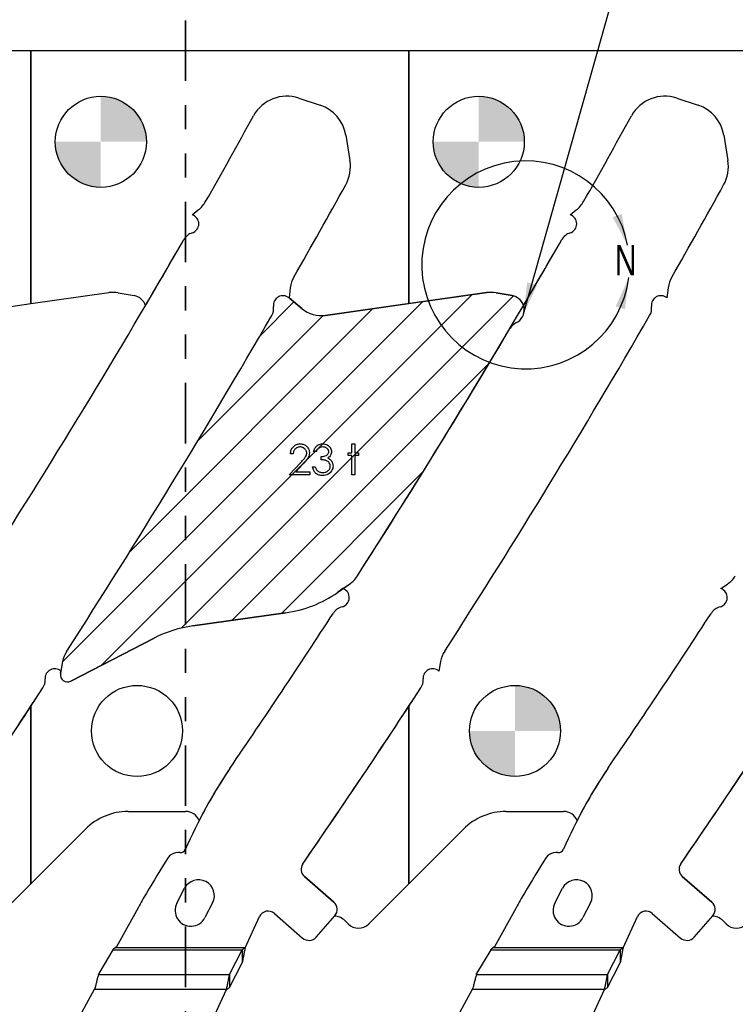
# Model space of a CAD drawing. Header units: inches. Extents: x -122 to 123, y -201 to 75.
# Tile 80 of 191: x -36 to -33, y 65 to 69. Entities that reach past the tile are written whole.
import ezdxf

# ---------------------------------------------------------------- set-up
doc = ezdxf.new("R2010")
doc.units = ezdxf.units.IN
doc.header["$MEASUREMENT"] = 0
doc.linetypes.add('PHANTOM', pattern=[0.5, 0.25, -0.05, 0.05, -0.05, 0.05, -0.05])
doc.layers.add('NOTES', color=5, linetype='Continuous')
doc.layers.add('SECTION_VIEWS', color=7, linetype='PHANTOM', lineweight=35)
doc.layers.add('VIEW_LABELS', color=7, linetype='Continuous', lineweight=25)
doc.styles.add('SLDTEXTSTYLE0', font='TXT', dxfattribs={"width": 0.75})
doc.dimstyles.new('SLDDIMSTYLE9', dxfattribs={"dimtxt": 0.18, "dimasz": 0.13, "dimexe": 0, "dimexo": 0.0625, "dimgap": 0, "dimtad": 0, "dimtih": 1, "dimtoh": 1, "dimdec": 0, "dimrnd": 1e-09, "dimzin": 0, "dimdsep": 46, "dimtxsty": 'Standard', "dimsah": 1, "dimcen": 0.09, "dimadec": 0, "dimazin": 0, "dimtfac": 0.13, "dimtdec": 0, "dimtofl": 0, "dimtmove": 0, "dimatfit": 3, "dimfxl": 1, "dimfrac": 2, "dimtolj": 1, "dimtzin": 0, "dimarcsym": 0})

# ---------------------------------------------------------------- blocks, each defined once
blk = doc.blocks.new('SW_HATCH_11')
at = {"color": 0, "linetype": 'Continuous', "lineweight": 18}
for p, q in [((0.5315, 0.0011), (-0.958, -1.4884)), ((0.7371, 0.03), (-0.7963, -1.5034)), ((0.9089, 0.025), (-0.4651, -1.3489)), ((0, 0), (-0.1417, -0.1417)), ((0.3258, -0.0278), (-0.6799, -1.0334)), ((0.1206, -0.0562), (-0.399, -0.5758)), ((0.8105, -0.2502), (-0.2568, -1.3175)), ((0.5342, -0.7033), (-0.0511, -1.2886))]:
    blk.add_line(p, q, dxfattribs=at)
blk = doc.blocks.new('SW_DOWELSYMBOL_19')
at = {"linetype": 'Continuous', "lineweight": 18}
h = blk.add_hatch(color=0, dxfattribs=at)
edge = h.paths.add_edge_path(flags=0)
edge.add_arc((0, 0), 0.1885, 0, 90)
edge.add_line((0, 0.1885), (0, 0))
edge.add_line((0, 0), (0.1885, 0))
h = blk.add_hatch(color=0, dxfattribs=at)
edge = h.paths.add_edge_path(flags=0)
edge.add_arc((0, 0), 0.1885, 180, 270)
edge.add_line((0, -0.1885), (0, 0))
edge.add_line((0, 0), (-0.1885, 0))
at = {"layer": 'NOTES', "color": 0}
blk.add_circle((0, 0), 0.1885, dxfattribs=at)
blk = doc.blocks.new('SW_DOWELSYMBOL_20')
at = {"linetype": 'Continuous', "lineweight": 18}
h = blk.add_hatch(color=0, dxfattribs=at)
edge = h.paths.add_edge_path(flags=0)
edge.add_arc((0, 0), 0.1885, 0, 90)
edge.add_line((0, 0.1885), (0, 0))
edge.add_line((0, 0), (0.1885, 0))
h = blk.add_hatch(color=0, dxfattribs=at)
edge = h.paths.add_edge_path(flags=0)
edge.add_arc((0, 0), 0.1885, 180, 270)
edge.add_line((0, -0.1885), (0, 0))
edge.add_line((0, 0), (-0.1885, 0))
at = {"layer": 'NOTES', "color": 0}
blk.add_circle((0, 0), 0.1885, dxfattribs=at)
blk = doc.blocks.new('SW_DOWELSYMBOL_23')
at = {"linetype": 'Continuous', "lineweight": 18}
h = blk.add_hatch(color=0, dxfattribs=at)
edge = h.paths.add_edge_path(flags=0)
edge.add_arc((0, 0), 0.1885, 0, 90)
edge.add_line((0, 0.1885), (0, 0))
edge.add_line((0, 0), (0.1885, 0))
h = blk.add_hatch(color=0, dxfattribs=at)
edge = h.paths.add_edge_path(flags=0)
edge.add_arc((0, 0), 0.1885, 180, 270)
edge.add_line((0, -0.1885), (0, 0))
edge.add_line((0, 0), (-0.1885, 0))
at = {"layer": 'NOTES', "color": 0}
blk.add_circle((0, 0), 0.1885, dxfattribs=at)

msp = doc.modelspace()

# ---------------------------------------------------------------- linework, layer by layer
at = {"color": 7, "linetype": 'Continuous', "lineweight": 25}
for p, q in [((-36.04283, 68.94037), (-37.35783, 68.94037)), ((-36.04283, 67.89377), (-36.04283, 68.94037)), ((-36.04283, 68.94037), (-36.04283, 67.89377)), ((-34.47783, 68.94037), (-36.04283, 68.94037)), ((-34.47783, 67.89377), (-34.47783, 68.94037)), ((-34.47783, 68.94037), (-34.47783, 67.89377)), ((-32.91283, 68.94037), (-34.47783, 68.94037)), ((-34.933, 68.74435), (-34.84417, 68.71486)), ((-34.933, 68.74435), (-34.84417, 68.71486)), ((-34.933, 68.74435), (-34.84417, 68.71486)), ((-33.368, 68.74435), (-33.27917, 68.71486)), ((-33.368, 68.74435), (-33.27917, 68.71486)), ((-33.368, 68.74435), (-33.27917, 68.71486)), ((-34.73839, 68.59096), (-34.72124, 68.48669)), ((-34.73839, 68.59096), (-34.72124, 68.48669)), ((-34.73839, 68.59096), (-34.72124, 68.48669)), ((-33.17339, 68.59096), (-33.15624, 68.48669)), ((-33.17339, 68.59096), (-33.15624, 68.48669)), ((-33.17339, 68.59096), (-33.15624, 68.48669)), ((-35.37485, 68.26162), (-35.34923, 68.28161)), ((-35.37485, 68.26162), (-35.34923, 68.28161)), ((-35.37485, 68.26162), (-35.34923, 68.28161)), ((-33.80985, 68.26162), (-33.78423, 68.28161)), ((-33.80985, 68.26162), (-33.78423, 68.28161)), ((-33.80985, 68.26162), (-33.78423, 68.28161)), ((-36.04283, 67.89377), (-35.71994, 67.93915)), ((-35.68084, 67.93847), (-35.61452, 67.92677)), ((-34.96813, 67.95982), (-34.9736, 67.91761)), ((-34.96813, 67.95982), (-34.9736, 67.91761)), ((-34.96813, 67.95982), (-34.9736, 67.91761)), ((-34.15494, 67.93915), (-34.82251, 67.84533)), ((-34.47783, 67.89377), (-34.15494, 67.93915)), ((-34.11584, 67.93847), (-34.04952, 67.92677)), ((-34.04952, 67.92677), (-34.11584, 67.93847)), ((-33.40313, 67.95982), (-33.4086, 67.91761)), ((-33.40313, 67.95982), (-33.4086, 67.91761)), ((-33.40313, 67.95982), (-33.4086, 67.91761)), ((-36.38751, 67.84533), (-36.04283, 67.89377)), ((-34.9736, 67.91761), (-34.91973, 67.87291)), ((-34.91973, 67.87291), (-34.9736, 67.91761)), ((-34.82251, 67.84533), (-34.47783, 67.89377)), ((-34.77226, 66.699), (-34.72302, 66.73329)), ((-34.75026, 66.71432), (-34.77226, 66.699)), ((-34.75026, 66.71432), (-34.72302, 66.73329)), ((-34.75026, 66.71432), (-34.72302, 66.73329)), ((-33.18526, 66.71432), (-33.15802, 66.73329)), ((-33.18526, 66.71432), (-33.15802, 66.73329)), ((-33.18526, 66.71432), (-33.15802, 66.73329)), ((-34.98839, 66.61419), (-35.37238, 66.56023)), ((-35.37238, 66.56023), (-34.98839, 66.61419)), ((-35.53233, 66.5093), (-35.87682, 66.33129)), ((-35.87682, 66.33129), (-35.53233, 66.5093)), ((-35.91095, 66.41292), (-35.92009, 66.36338)), ((-35.91095, 66.41292), (-35.91828, 66.37322)), ((-35.91095, 66.41292), (-35.91828, 66.37322)), ((-34.34595, 66.41292), (-34.35328, 66.37322)), ((-34.34595, 66.41292), (-34.35328, 66.37322)), ((-34.34595, 66.41292), (-34.35328, 66.37322)), ((-35.92009, 66.36338), (-35.91828, 66.37322)), ((-36.04283, 65.49269), (-36.04283, 66.22712)), ((-36.04283, 66.22712), (-36.04283, 65.49269)), ((-34.47783, 65.49269), (-34.47783, 66.22712)), ((-34.47783, 66.22712), (-34.47783, 65.49269)), ((-35.63972, 65.79225), (-35.40171, 65.79225)), ((-34.07472, 65.79225), (-33.83671, 65.79225)), ((-36.04283, 65.49269), (-35.81649, 65.71903)), ((-34.47783, 65.49269), (-34.25149, 65.71903)), ((-34.91007, 65.5232), (-34.78802, 65.4172)), ((-34.78802, 65.4172), (-34.91007, 65.5232)), ((-34.78802, 65.4172), (-34.91007, 65.5232)), ((-33.34507, 65.5232), (-33.22302, 65.4172)), ((-33.22302, 65.4172), (-33.34507, 65.5232)), ((-33.22302, 65.4172), (-33.34507, 65.5232)), ((-36.20864, 65.32688), (-36.04283, 65.49269)), ((-34.64364, 65.32688), (-34.47783, 65.49269)), ((-35.43789, 65.41319), (-35.40612, 65.47433)), ((-35.43789, 65.41319), (-35.40612, 65.47433)), ((-33.87289, 65.41319), (-33.84112, 65.47433)), ((-33.87289, 65.41319), (-33.84112, 65.47433)), ((-35.28992, 65.41395), (-35.32169, 65.35281)), ((-35.28992, 65.41395), (-35.32169, 65.35281)), ((-33.72492, 65.41395), (-33.75669, 65.35281)), ((-33.72492, 65.41395), (-33.75669, 65.35281)), ((-35.59861, 65.39379), (-35.68727, 65.23151)), ((-35.59861, 65.39379), (-35.68727, 65.23151)), ((-35.15559, 65.22742), (-35.09585, 65.35709)), ((-35.15559, 65.22742), (-35.09585, 65.35709)), ((-35.03428, 65.37035), (-34.91709, 65.26858)), ((-35.03428, 65.37035), (-34.91709, 65.26858)), ((-34.86066, 65.27255), (-34.78404, 65.36077)), ((-34.86066, 65.27255), (-34.78404, 65.36077)), ((-34.78404, 65.36077), (-34.78594, 65.35859)), ((-34.03361, 65.39379), (-34.12227, 65.23151)), ((-34.03361, 65.39379), (-34.12227, 65.23151)), ((-33.59059, 65.22742), (-33.53085, 65.35709)), ((-33.59059, 65.22742), (-33.53085, 65.35709)), ((-33.46928, 65.37035), (-33.35209, 65.26858)), ((-33.46928, 65.37035), (-33.35209, 65.26858)), ((-33.29566, 65.27255), (-33.21904, 65.36077)), ((-33.29566, 65.27255), (-33.21904, 65.36077)), ((-33.21904, 65.36077), (-33.22094, 65.35859)), ((-34.74264, 65.34102), (-34.7285, 65.32688)), ((-33.17764, 65.34102), (-33.1635, 65.32688)), ((-35.70346, 65.2191), (-35.7617, 65.12199)), ((-35.70346, 65.2191), (-35.7617, 65.12199)), ((-35.70346, 65.2191), (-35.1679, 65.2191)), ((-35.70346, 65.2191), (-35.1679, 65.2191)), ((-35.68727, 65.23151), (-35.69408, 65.22742)), ((-35.68727, 65.23151), (-35.69408, 65.22742)), ((-35.15559, 65.22742), (-35.69408, 65.22742)), ((-35.15559, 65.22742), (-35.69408, 65.22742)), ((-35.21967, 65.11725), (-35.1679, 65.2191)), ((-35.21967, 65.11725), (-35.1679, 65.2191)), ((-35.1679, 65.2191), (-35.1679, 65.16586)), ((-35.1679, 65.2191), (-35.1679, 65.16586)), ((-34.13846, 65.2191), (-34.1967, 65.12199)), ((-34.13846, 65.2191), (-34.1967, 65.12199)), ((-34.13846, 65.2191), (-33.6029, 65.2191)), ((-34.13846, 65.2191), (-33.6029, 65.2191)), ((-34.12227, 65.23151), (-34.12908, 65.22742)), ((-34.12227, 65.23151), (-34.12908, 65.22742)), ((-33.59059, 65.22742), (-34.12908, 65.22742)), ((-33.59059, 65.22742), (-34.12908, 65.22742)), ((-33.65467, 65.11725), (-33.6029, 65.2191)), ((-33.65467, 65.11725), (-33.6029, 65.2191)), ((-33.6029, 65.2191), (-33.6029, 65.16586)), ((-33.6029, 65.2191), (-33.6029, 65.16586)), ((-35.21967, 65.06401), (-35.1679, 65.16586)), ((-35.21967, 65.06401), (-35.1679, 65.16586)), ((-33.65467, 65.06401), (-33.6029, 65.16586)), ((-33.65467, 65.06401), (-33.6029, 65.16586)), ((-35.76297, 65.11725), (-35.7617, 65.12199)), ((-35.76297, 65.11725), (-35.7617, 65.12199)), ((-35.76297, 65.11725), (-35.21967, 65.11725)), ((-35.76297, 65.11725), (-35.21967, 65.11725)), ((-35.21967, 65.11725), (-35.21967, 65.06401)), ((-35.21967, 65.11725), (-35.21967, 65.06401)), ((-34.19797, 65.11725), (-34.1967, 65.12199)), ((-34.19797, 65.11725), (-34.1967, 65.12199)), ((-34.19797, 65.11725), (-33.65467, 65.11725)), ((-34.19797, 65.11725), (-33.65467, 65.11725)), ((-33.65467, 65.11725), (-33.65467, 65.06401)), ((-33.65467, 65.11725), (-33.65467, 65.06401)), ((-35.78024, 65.05569), (-36.01606, 64.62406)), ((-35.78024, 65.05569), (-36.01606, 64.62406)), ((-35.77691, 65.06179), (-35.78024, 65.05569)), ((-35.77691, 65.06179), (-35.78024, 65.05569)), ((-35.23198, 65.05569), (-35.78024, 65.05569)), ((-35.23198, 65.05569), (-35.78024, 65.05569)), ((-35.28857, 64.93284), (-35.23198, 65.05569)), ((-35.28857, 64.93284), (-35.23198, 65.05569)), ((-34.21524, 65.05569), (-34.45106, 64.62406)), ((-34.21524, 65.05569), (-34.45106, 64.62406)), ((-34.21191, 65.06179), (-34.21524, 65.05569)), ((-34.21191, 65.06179), (-34.21524, 65.05569)), ((-33.66698, 65.05569), (-34.21524, 65.05569)), ((-33.66698, 65.05569), (-34.21524, 65.05569)), ((-33.72357, 64.93284), (-33.66698, 65.05569)), ((-33.72357, 64.93284), (-33.66698, 65.05569))]:
    msp.add_line(p, q, dxfattribs=at)
at = {"color": 7, "linetype": 'Continuous', "flags": 128}
for points in [[(-34.95644, 67.27182), (-34.96766, 67.27182), (-34.96766, 67.27182), (-34.96736, 67.27627), (-34.96671, 67.28053), (-34.96574, 67.28456), (-34.96438, 67.28842), (-34.96271, 67.29205), (-34.96068, 67.29551), (-34.9583, 67.29874), (-34.95557, 67.30177), (-34.95259, 67.30452), (-34.94941, 67.3069), (-34.94608, 67.3089), (-34.9426, 67.31055), (-34.93892, 67.31183), (-34.93509, 67.31276), (-34.93108, 67.31331), (-34.9269, 67.31348), (-34.9269, 67.31348), (-34.92279, 67.31331), (-34.91886, 67.31278), (-34.91515, 67.31193), (-34.91162, 67.31073), (-34.90832, 67.30915), (-34.90521, 67.30725), (-34.90228, 67.30502), (-34.89958, 67.30242), (-34.89713, 67.29959), (-34.89502, 67.29663), (-34.89322, 67.29355), (-34.89174, 67.29037), (-34.89062, 67.28704), (-34.88979, 67.28359), (-34.88931, 67.28003), (-34.88914, 67.27632), (-34.88914, 67.27632), (-34.88946, 67.27112), (-34.89044, 67.26608), (-34.89204, 67.26123), (-34.89432, 67.25652), (-34.89577, 67.25411), (-34.89753, 67.25149), (-34.89958, 67.24866), (-34.90193, 67.24565), (-34.90461, 67.2424), (-34.90757, 67.23897), (-34.91085, 67.23533), (-34.91443, 67.23148), (-34.91443, 67.23148), (-34.9457, 67.1981), (-34.9457, 67.1981), (-34.88754, 67.1981), (-34.88754, 67.1981), (-34.88754, 67.18528), (-34.88754, 67.18528), (-34.97247, 67.18528), (-34.97247, 67.18528), (-34.92399, 67.23701), (-34.92399, 67.23701), (-34.92046, 67.24072), (-34.91726, 67.24417), (-34.91438, 67.24738), (-34.91182, 67.25033), (-34.9096, 67.25306), (-34.90767, 67.25552), (-34.90609, 67.25775), (-34.90481, 67.25972), (-34.90286, 67.26348), (-34.90146, 67.26734), (-34.90063, 67.27127), (-34.90036, 67.27532), (-34.90036, 67.27532), (-34.90048, 67.27788), (-34.90086, 67.28033), (-34.90146, 67.28268), (-34.90231, 67.28496), (-34.90344, 67.28717), (-34.90479, 67.28925), (-34.90637, 67.29125), (-34.90822, 67.29318), (-34.91025, 67.29493), (-34.91237, 67.29646), (-34.9146, 67.29773), (-34.91696, 67.29879), (-34.91944, 67.29961), (-34.92199, 67.30019), (-34.92467, 67.30054), (-34.92747, 67.30066), (-34.92747, 67.30066), (-34.9304, 67.30054), (-34.93321, 67.30019), (-34.93589, 67.29959), (-34.93844, 67.29876), (-34.94087, 67.29771), (-34.94317, 67.29641), (-34.94535, 67.29485), (-34.94741, 67.29308), (-34.94928, 67.2911), (-34.95094, 67.28892), (-34.95239, 67.28654), (-34.95364, 67.28399), (-34.95467, 67.28123), (-34.95547, 67.27828), (-34.95607, 67.27515), (-34.95645, 67.27182)], [(-34.86028, 67.28143), (-34.87151, 67.28143), (-34.87151, 67.28143), (-34.87053, 67.28519), (-34.86933, 67.28869), (-34.86795, 67.292), (-34.86635, 67.29508), (-34.86457, 67.29793), (-34.86257, 67.30056), (-34.86037, 67.30299), (-34.85796, 67.30517), (-34.85541, 67.30712), (-34.85273, 67.3088), (-34.84995, 67.31023), (-34.84705, 67.31141), (-34.84402, 67.31231), (-34.84089, 67.31296), (-34.83766, 67.31336), (-34.8343, 67.31348), (-34.8343, 67.31348), (-34.82942, 67.31321), (-34.82471, 67.31236), (-34.82018, 67.31096), (-34.8158, 67.309), (-34.81174, 67.30657), (-34.80818, 67.30374), (-34.8051, 67.30051), (-34.8025, 67.29691), (-34.80045, 67.29305), (-34.79897, 67.28912), (-34.79809, 67.28511), (-34.79779, 67.28101), (-34.79779, 67.28101), (-34.79802, 67.27705), (-34.79869, 67.27332), (-34.79984, 67.26979), (-34.80145, 67.26646), (-34.8035, 67.26335), (-34.806, 67.26045), (-34.80896, 67.25777), (-34.81239, 67.25529), (-34.81239, 67.25529), (-34.80846, 67.25326), (-34.80488, 67.25081), (-34.80167, 67.24793), (-34.79884, 67.24462), (-34.79884, 67.24462), (-34.79709, 67.24212), (-34.79559, 67.23952), (-34.79429, 67.23686), (-34.79323, 67.23411), (-34.79243, 67.2313), (-34.79186, 67.22842), (-34.79151, 67.22544), (-34.79138, 67.22241), (-34.79138, 67.22241), (-34.79173, 67.21718), (-34.79281, 67.21207), (-34.79459, 67.20706), (-34.79709, 67.20221), (-34.8002, 67.19767), (-34.8038, 67.19369), (-34.80796, 67.19024), (-34.81262, 67.18733), (-34.81767, 67.18503), (-34.82303, 67.1834), (-34.82869, 67.1824), (-34.83463, 67.18207), (-34.83463, 67.18207), (-34.83863, 67.18222), (-34.84249, 67.18265), (-34.84617, 67.1834), (-34.84967, 67.18443), (-34.853, 67.18573), (-34.85616, 67.18733), (-34.85916, 67.18924), (-34.86199, 67.19144), (-34.86462, 67.19392), (-34.867, 67.19667), (-34.86916, 67.1997), (-34.87106, 67.20301), (-34.87274, 67.20656), (-34.87416, 67.21042), (-34.87537, 67.21453), (-34.87632, 67.21893), (-34.87632, 67.21893), (-34.8651, 67.21893), (-34.8651, 67.21893), (-34.8642, 67.21605), (-34.86322, 67.21337), (-34.86212, 67.2109), (-34.86094, 67.20864), (-34.85969, 67.20659), (-34.85831, 67.20474), (-34.85686, 67.20308), (-34.85531, 67.20166), (-34.85531, 67.20166), (-34.85318, 67.20008), (-34.85093, 67.1987), (-34.84852, 67.19752), (-34.84599, 67.1966), (-34.84331, 67.19585), (-34.84048, 67.19532), (-34.83753, 67.19499), (-34.83443, 67.19489), (-34.83443, 67.19489), (-34.83092, 67.19502), (-34.82759, 67.1954), (-34.82443, 67.196), (-34.82145, 67.19687), (-34.81867, 67.19797), (-34.81605, 67.19935), (-34.81362, 67.20095), (-34.81134, 67.20281), (-34.80928, 67.20484), (-34.80751, 67.20694), (-34.806, 67.20912), (-34.80478, 67.2114), (-34.80383, 67.21375), (-34.80315, 67.2162), (-34.80272, 67.21873), (-34.8026, 67.22134), (-34.8026, 67.22134), (-34.80287, 67.22482), (-34.80368, 67.2282), (-34.80503, 67.23145), (-34.80693, 67.23458), (-34.80928, 67.23749), (-34.81199, 67.24002), (-34.81509, 67.24215), (-34.81855, 67.2439), (-34.82048, 67.24465), (-34.82268, 67.24533), (-34.82511, 67.2459), (-34.82781, 67.24643), (-34.83074, 67.24688), (-34.83392, 67.24725), (-34.83738, 67.24755), (-34.84106, 67.24778), (-34.84106, 67.24778), (-34.84106, 67.2606), (-34.84106, 67.2606), (-34.83643, 67.26077), (-34.83202, 67.26135), (-34.82781, 67.26225), (-34.82383, 67.26355), (-34.8202, 67.26513), (-34.81712, 67.26691), (-34.81457, 67.26889), (-34.81254, 67.27107), (-34.81099, 67.27342), (-34.80989, 67.27585), (-34.80923, 67.2784), (-34.80901, 67.28106), (-34.80901, 67.28106), (-34.80911, 67.28301), (-34.80946, 67.28491), (-34.81001, 67.28672), (-34.81079, 67.28849), (-34.81179, 67.29017), (-34.81302, 67.2918), (-34.81447, 67.29335), (-34.81615, 67.29483), (-34.81797, 67.29621), (-34.81993, 67.29738), (-34.82201, 67.29839), (-34.82421, 67.29921), (-34.82651, 67.29984), (-34.82894, 67.30029), (-34.8315, 67.30056), (-34.83415, 67.30066), (-34.83415, 67.30066), (-34.83841, 67.30039), (-34.84239, 67.29956), (-34.84604, 67.29821), (-34.84942, 67.29628), (-34.851, 67.29508), (-34.8525, 67.2937), (-34.85396, 67.29215), (-34.85533, 67.29037), (-34.85669, 67.28842), (-34.85794, 67.28629), (-34.85914, 67.28396), (-34.86029, 67.28143)], [(-34.71284, 67.31348), (-34.70164, 67.31348), (-34.70164, 67.31348), (-34.70164, 67.27663), (-34.70164, 67.27663), (-34.68561, 67.27663), (-34.68561, 67.27663), (-34.68561, 67.26541), (-34.68561, 67.26541), (-34.70164, 67.26541), (-34.70164, 67.26541), (-34.70164, 67.18528), (-34.70164, 67.18528), (-34.71286, 67.18528), (-34.71286, 67.18528), (-34.71286, 67.26541), (-34.71286, 67.26541), (-34.72888, 67.26541), (-34.72888, 67.26541), (-34.72888, 67.27663), (-34.72888, 67.27663), (-34.71286, 67.27663), (-34.71286, 67.27663), (-34.71286, 67.31348)]]:
    msp.add_lwpolyline(points, dxfattribs=at)
at = {"color": 7, "linetype": 'Continuous', "lineweight": 25}
for centre in [(-35.75283, 68.56337), (-34.18783, 68.56337), (-35.60283, 66.12537), (-34.03783, 66.12537)]:
    msp.add_circle(centre, 0.1885, dxfattribs=at)
for centre, radius, start, end in [((-34.98261, 68.59489), 0.15748, 71.63707, 151.10425), ((-34.98261, 68.59489), 0.15748, 71.63707, 151.10425), ((-34.98261, 68.59489), 0.15748, 71.63707, 151.10425), ((-33.41761, 68.59489), 0.15748, 71.63707, 151.10425), ((-33.41761, 68.59489), 0.15748, 71.63707, 151.10425), ((-33.41761, 68.59489), 0.15748, 71.63707, 151.10425), ((-34.89378, 68.5654), 0.15748, 9.33986, 71.63707), ((-34.89378, 68.5654), 0.15748, 9.33986, 71.63707), ((-34.89378, 68.5654), 0.15748, 9.33986, 71.63707), ((-33.32878, 68.5654), 0.15748, 9.33986, 71.63707), ((-33.32878, 68.5654), 0.15748, 9.33986, 71.63707), ((-33.32878, 68.5654), 0.15748, 9.33986, 71.63707), ((-64.29265, 84.77206), 33.32057, 330.40657, 331.104254), ((-64.29265, 84.77206), 33.32057, 330.40657, 331.104254), ((-64.29265, 84.77206), 33.32057, 330.40657, 331.104254), ((-62.72765, 84.77206), 33.32057, 330.40657, 331.104254), ((-62.72765, 84.77206), 33.32057, 330.40657, 331.104254), ((-62.72765, 84.77206), 33.32057, 330.40657, 331.104254), ((-34.87663, 68.46113), 0.15748, 330.99201, 9.33986), ((-34.87663, 68.46113), 0.15748, 330.99201, 9.33986), ((-34.87663, 68.46113), 0.15748, 330.99201, 9.33986), ((-33.31163, 68.46113), 0.15748, 330.99201, 9.33986), ((-33.31163, 68.46113), 0.15748, 330.99201, 9.33986), ((-33.31163, 68.46113), 0.15748, 330.99201, 9.33986), ((-64.29265, 84.77206), 33.79301, 330.25102, 330.992012), ((-64.29265, 84.77206), 33.79301, 330.25102, 330.992012), ((-64.29265, 84.77206), 33.79301, 330.25102, 330.992012), ((-62.72765, 84.77206), 33.79301, 330.25102, 330.992012), ((-62.72765, 84.77206), 33.79301, 330.25102, 330.992012), ((-62.72765, 84.77206), 33.79301, 330.25102, 330.992012), ((-35.42305, 68.37622), 0.12, 307.9646, 330.40657), ((-35.42305, 68.37622), 0.12, 307.9646, 330.40657), ((-35.42305, 68.37622), 0.12, 307.9646, 330.40657), ((-33.85805, 68.37622), 0.12, 307.9646, 330.40657), ((-33.85805, 68.37622), 0.12, 307.9646, 330.40657), ((-33.85805, 68.37622), 0.12, 307.9646, 330.40657), ((-35.38643, 68.22399), 0.03937, 287.24192, 72.90007), ((-35.38643, 68.22399), 0.03937, 287.24192, 72.90007), ((-35.38643, 68.22399), 0.03937, 287.24192, 72.90007), ((-33.82143, 68.22399), 0.03937, 287.24192, 72.90007), ((-33.82143, 68.22399), 0.03937, 287.24192, 72.90007), ((-33.82143, 68.22399), 0.03937, 287.24192, 72.90007), ((-35.35697, 68.12909), 0.06, 107.24192, 150.09372), ((-35.35697, 68.12909), 0.06, 107.24192, 150.09372), ((-35.35697, 68.12909), 0.06, 107.24192, 150.09372), ((-33.79197, 68.12909), 0.06, 107.24192, 150.09372), ((-33.79197, 68.12909), 0.06, 107.24192, 150.09372), ((-33.79197, 68.12909), 0.06, 107.24192, 150.09372), ((-64.29265, 84.77206), 33.32057, 327.291775, 330.093724), ((-64.29265, 84.77206), 33.32057, 327.291775, 330.093724), ((-64.29265, 84.77206), 33.32057, 329.550543, 330.093724), ((-62.72765, 84.77206), 33.32057, 327.291775, 330.093724), ((-62.72765, 84.77206), 33.32057, 327.291775, 330.093724), ((-62.72765, 84.77206), 33.32057, 329.550543, 330.093724), ((-34.84912, 67.94439), 0.12, 150.25102, 172.61184), ((-34.84912, 67.94439), 0.12, 150.25102, 172.61184), ((-34.84912, 67.94439), 0.12, 150.25102, 172.61184), ((-33.28412, 67.94439), 0.12, 150.25102, 172.61184), ((-33.28412, 67.94439), 0.12, 150.25102, 172.61184), ((-33.28412, 67.94439), 0.12, 150.25102, 172.61184), ((-35.70255, 67.81537), 0.125, 80, 98), ((-35.62493, 67.86768), 0.06, 17.70177, 80), ((-34.99874, 67.88731), 0.03937, 50.31742, 187.66403), ((-34.99874, 67.88731), 0.03937, 50.31742, 187.66403), ((-34.99874, 67.88731), 0.03937, 50.31742, 187.66403), ((-34.13755, 67.81537), 0.125, 80, 98), ((-34.13755, 67.81537), 0.125, 80, 98), ((-34.05993, 67.86768), 0.06, 17.70177, 80), ((-34.05993, 67.86768), 0.06, 295.85923, 80), ((-33.43374, 67.88731), 0.03937, 50.31742, 187.66403), ((-33.43374, 67.88731), 0.03937, 50.31742, 187.66403), ((-33.43374, 67.88731), 0.03937, 50.31742, 187.66403), ((-35.09722, 67.87406), 0.06, 329.93821, 7.66403), ((-35.09722, 67.87406), 0.06, 329.93821, 7.66403), ((-35.09722, 67.87406), 0.06, 329.93821, 7.66403), ((-33.53222, 67.87406), 0.06, 329.93821, 7.66403), ((-33.53222, 67.87406), 0.06, 329.93821, 7.66403), ((-33.53222, 67.87406), 0.06, 329.93821, 7.66403), ((-64.29265, 84.77206), 33.79301, 327.179961, 329.938207), ((-64.29265, 84.77206), 33.79301, 327.179961, 329.938207), ((-64.29265, 84.77206), 33.79301, 327.179961, 329.938207), ((-34.83991, 67.96911), 0.125, 230.31742, 278), ((-34.83991, 67.96911), 0.125, 230.31742, 278), ((-62.72765, 84.77206), 33.79301, 327.179961, 329.938207), ((-62.72765, 84.77206), 33.79301, 327.179961, 329.938207), ((-62.72765, 84.77206), 33.79301, 327.179961, 329.938207), ((-34.0076, 67.7597), 0.06, 115.85923, 149.35957), ((-62.72765, 84.77206), 33.32057, 327.291775, 329.359571), ((-34.79159, 66.83177), 0.12, 304.8498, 327.29177), ((-34.79159, 66.83177), 0.12, 304.8498, 327.29177), ((-34.79159, 66.83177), 0.12, 304.8498, 327.29177), ((-33.22659, 66.83177), 0.12, 304.8498, 327.29177), ((-33.22659, 66.83177), 0.12, 304.8498, 327.29177), ((-33.22659, 66.83177), 0.12, 304.8498, 327.29177), ((-34.76335, 66.67719), 0.03937, 283.89472, 70.58417), ((-34.76335, 66.67719), 0.03937, 283.89472, 70.58417), ((-34.76335, 66.67719), 0.03937, 283.89472, 70.58417), ((-33.19835, 66.67719), 0.03937, 283.89472, 70.58417), ((-33.19835, 66.67719), 0.03937, 283.89472, 70.58417), ((-33.19835, 66.67719), 0.03937, 283.89472, 70.58417), ((-35.05798, 67.10933), 0.5, 278, 304.8498), ((-35.05798, 67.10933), 0.5, 278, 304.8498), ((-34.73948, 66.58073), 0.06, 103.89472, 146.97754), ((-34.73948, 66.58073), 0.06, 103.89472, 146.97754), ((-34.73948, 66.58073), 0.06, 103.89472, 146.97754), ((-33.17448, 66.58073), 0.06, 103.89472, 146.97754), ((-33.17448, 66.58073), 0.06, 103.89472, 146.97754), ((-33.17448, 66.58073), 0.06, 103.89472, 146.97754), ((-62.72765, 84.77206), 33.32057, 325.64677, 326.977541), ((-62.72765, 84.77206), 33.32057, 325.64677, 326.977541), ((-62.72765, 84.77206), 33.32057, 325.64677, 326.977541), ((-61.16265, 84.77206), 33.32057, 325.64677, 326.977541), ((-61.16265, 84.77206), 33.32057, 325.64677, 326.977541), ((-61.16265, 84.77206), 33.32057, 325.64677, 326.977541), ((-35.30279, 66.06509), 0.5, 98, 117.32683), ((-35.30279, 66.06509), 0.5, 98, 117.32683), ((-35.79294, 66.39114), 0.12, 147.17996, 169.54078), ((-35.79294, 66.39114), 0.12, 147.17996, 169.54078), ((-35.79294, 66.39114), 0.12, 147.17996, 169.54078), ((-34.22794, 66.39114), 0.12, 147.17996, 169.54078), ((-34.22794, 66.39114), 0.12, 147.17996, 169.54078), ((-34.22794, 66.39114), 0.12, 147.17996, 169.54078), ((-35.94417, 66.34356), 0.03937, 48.88018, 184.34182), ((-35.94417, 66.34356), 0.03937, 48.88018, 184.34182), ((-35.94417, 66.34356), 0.03937, 48.88018, 184.34182), ((-34.37917, 66.34356), 0.03937, 48.88018, 184.34182), ((-34.37917, 66.34356), 0.03937, 48.88018, 184.34182), ((-34.37917, 66.34356), 0.03937, 48.88018, 184.34182), ((-36.04325, 66.33604), 0.06, 326.87087, 4.34182), ((-36.04325, 66.33604), 0.06, 326.87087, 4.34182), ((-36.04325, 66.33604), 0.06, 326.87087, 4.34182), ((-35.89059, 66.35794), 0.03, 169.54078, 297.32683), ((-35.89059, 66.35794), 0.03, 169.54078, 297.32683), ((-34.47825, 66.33604), 0.06, 326.87087, 4.34182), ((-34.47825, 66.33604), 0.06, 326.87087, 4.34182), ((-34.47825, 66.33604), 0.06, 326.87087, 4.34182), ((-64.29265, 84.77206), 33.79301, 325.384301, 326.870872), ((-64.29265, 84.77206), 33.79301, 325.384301, 326.870872), ((-64.29265, 84.77206), 33.79301, 326.716608, 326.870872), ((-62.72765, 84.77206), 33.79301, 325.384301, 326.870872), ((-62.72765, 84.77206), 33.79301, 325.384301, 326.870872), ((-62.72765, 84.77206), 33.79301, 326.716608, 326.870872), ((-61.16265, 84.77206), 33.79301, 325.384301, 326.870872), ((-61.16265, 84.77206), 33.79301, 325.384301, 326.870872), ((-64.29265, 84.77206), 33.79301, 325.384301, 326.716608), ((-62.72765, 84.77206), 33.79301, 325.384301, 326.716608), ((-61.16265, 84.77206), 33.79301, 325.384301, 326.716608), ((-33.47256, 64.79416), 2.10514, 146.06059, 156.42654), ((-33.47256, 64.79416), 2.10514, 146.06059, 156.42654), ((-33.47256, 64.79416), 2.10514, 146.06059, 152.8618), ((-31.90756, 64.79416), 2.10514, 146.06059, 156.42654), ((-31.90756, 64.79416), 2.10514, 146.06059, 156.42654), ((-31.90756, 64.79416), 2.10514, 146.06059, 152.8618), ((-35.63972, 65.54225), 0.25, 90, 135), ((-35.40171, 65.73225), 0.06, 21.65738, 90), ((-34.07472, 65.54225), 0.25, 90, 135), ((-33.83671, 65.73225), 0.06, 21.65738, 90), ((-31.07036, 62.82128), 5.20796, 147.73935, 149.62908), ((-31.07036, 62.82128), 5.20796, 147.73935, 149.62908), ((-35.44107, 65.58013), 0.03937, 118.65159, 147.73935), ((-35.44107, 65.58013), 0.03937, 118.65159, 147.73935), ((-35.42974, 65.5594), 0.06299, 85.69239, 118.65159), ((-35.42974, 65.5594), 0.06299, 85.69239, 118.65159), ((-35.42327, 65.64532), 0.02318, 265.69282, 336.42654), ((-35.42327, 65.64532), 0.02318, 265.69282, 336.42654), ((-29.50536, 62.82128), 5.20796, 147.73935, 149.62908), ((-29.50536, 62.82128), 5.20796, 147.73935, 149.62908), ((-33.87607, 65.58013), 0.03937, 118.65159, 147.73935), ((-33.87607, 65.58013), 0.03937, 118.65159, 147.73935), ((-33.86474, 65.5594), 0.06299, 85.69239, 118.65159), ((-33.86474, 65.5594), 0.06299, 85.69239, 118.65159), ((-33.85827, 65.64532), 0.02318, 265.69282, 336.42654), ((-33.85827, 65.64532), 0.02318, 265.69282, 336.42654), ((-34.88426, 65.55293), 0.03937, 145.3843, 229.028), ((-34.88426, 65.55293), 0.03937, 145.3843, 229.028), ((-34.88426, 65.55293), 0.03937, 145.3843, 229.028), ((-33.31926, 65.55293), 0.03937, 145.3843, 229.028), ((-33.31926, 65.55293), 0.03937, 145.3843, 229.028), ((-33.31926, 65.55293), 0.03937, 145.3843, 229.028), ((-35.34802, 65.44414), 0.06548, 332.54205, 152.54205), ((-35.34802, 65.44414), 0.06548, 332.54205, 152.54205), ((-33.78302, 65.44414), 0.06548, 332.54205, 152.54205), ((-33.78302, 65.44414), 0.06548, 332.54205, 152.54205), ((-34.28213, 64.67455), 1.50014, 148.6775, 150.01476), ((-34.28213, 64.67455), 1.50014, 148.6775, 150.01476), ((-32.71713, 64.67455), 1.50014, 148.6775, 150.01476), ((-32.71713, 64.67455), 1.50014, 148.6775, 150.01476), ((-32.34961, 63.5893), 3.71647, 150.41308, 150.95227), ((-32.34961, 63.5893), 3.71647, 150.41308, 150.95227), ((-35.37979, 65.383), 0.06548, 152.54205, 332.54205), ((-35.37979, 65.383), 0.06548, 152.54205, 332.54205), ((-34.81424, 65.387), 0.04, 319.028, 49.028), ((-34.81424, 65.387), 0.04, 319.028, 49.028), ((-34.81424, 65.387), 0.04, 319.028, 49.028), ((-30.78461, 63.5893), 3.71647, 150.41308, 150.95227), ((-30.78461, 63.5893), 3.71647, 150.41308, 150.95227), ((-33.81479, 65.383), 0.06548, 152.54205, 332.54205), ((-33.81479, 65.383), 0.06548, 152.54205, 332.54205), ((-33.24924, 65.387), 0.04, 319.028, 49.028), ((-33.24924, 65.387), 0.04, 319.028, 49.028), ((-33.24924, 65.387), 0.04, 319.028, 49.028), ((-35.06009, 65.34062), 0.03937, 49.028, 155.26684), ((-35.06009, 65.34062), 0.03937, 49.028, 155.26684), ((-34.78506, 65.29859), 0.06, 45, 90.83831), ((-33.49509, 65.34062), 0.03937, 49.028, 155.26684), ((-33.49509, 65.34062), 0.03937, 49.028, 155.26684), ((-33.22006, 65.29859), 0.06, 45, 90.83831), ((-34.68607, 65.3693), 0.06, 225, 315), ((-33.12107, 65.3693), 0.06, 225, 315), ((-34.89086, 65.29878), 0.04, 229.028, 319.028), ((-34.89086, 65.29878), 0.04, 229.028, 319.028), ((-33.32586, 65.29878), 0.04, 229.028, 319.028), ((-33.32586, 65.29878), 0.04, 229.028, 319.028)]:
    msp.add_arc(centre, radius, start, end, dxfattribs=at)
for centre in [(-35.70327, 65.22742), (-35.70327, 65.22742), (-34.13827, 65.22742), (-34.13827, 65.22742)]:
    msp.add_ellipse(centre, major_axis=(0.01013, 0.0196), ratio=0.175728, start_param=4.3666299, end_param=4.5708899, dxfattribs=at)
for points, knots in [([(-35.70128, 65.22289), (-35.70032, 65.2235), (-35.69798, 65.22498), (-35.69558, 65.2265), (-35.69413, 65.22739), (-35.69408, 65.22742)], [0, 0, 0, 0, 0.40259698, 0.98008595, 1, 1, 1, 1]), ([(-35.70128, 65.22289), (-35.70032, 65.2235), (-35.69798, 65.22498), (-35.69558, 65.2265), (-35.69413, 65.22739), (-35.69408, 65.22742)], [0, 0, 0, 0, 0.40259698, 0.98008595, 1, 1, 1, 1]), ([(-35.15559, 65.22742), (-35.15664, 65.222), (-35.15874, 65.21117), (-35.16284, 65.1902), (-35.16589, 65.1755), (-35.1679, 65.16586)], [0, 0, 0, 0, 0.255975, 0.51194999, 1, 1, 1, 1]), ([(-35.15559, 65.22742), (-35.15693, 65.22648), (-35.15965, 65.22459), (-35.16376, 65.22177), (-35.16652, 65.21999), (-35.1679, 65.2191)], [0, 0, 0, 0, 0.3281733, 0.6629085, 1, 1, 1, 1]), ([(-35.15559, 65.22742), (-35.15693, 65.22648), (-35.15965, 65.22459), (-35.16376, 65.22177), (-35.16652, 65.21999), (-35.1679, 65.2191)], [0, 0, 0, 0, 0.3281733, 0.6629085, 1, 1, 1, 1]), ([(-35.15559, 65.22742), (-35.15664, 65.222), (-35.15874, 65.21117), (-35.16284, 65.1902), (-35.16589, 65.1755), (-35.1679, 65.16586)], [0, 0, 0, 0, 0.255975, 0.51194999, 1, 1, 1, 1]), ([(-34.13628, 65.22289), (-34.13532, 65.2235), (-34.13298, 65.22498), (-34.13058, 65.2265), (-34.12913, 65.22739), (-34.12908, 65.22742)], [0, 0, 0, 0, 0.40259698, 0.98008595, 1, 1, 1, 1]), ([(-34.13628, 65.22289), (-34.13532, 65.2235), (-34.13298, 65.22498), (-34.13058, 65.2265), (-34.12913, 65.22739), (-34.12908, 65.22742)], [0, 0, 0, 0, 0.40259698, 0.98008595, 1, 1, 1, 1]), ([(-33.59059, 65.22742), (-33.59164, 65.222), (-33.59374, 65.21117), (-33.59784, 65.1902), (-33.60089, 65.1755), (-33.6029, 65.16586)], [0, 0, 0, 0, 0.255975, 0.51194999, 1, 1, 1, 1]), ([(-33.59059, 65.22742), (-33.59193, 65.22648), (-33.59465, 65.22459), (-33.59876, 65.22177), (-33.60152, 65.21999), (-33.6029, 65.2191)], [0, 0, 0, 0, 0.3281733, 0.6629085, 1, 1, 1, 1]), ([(-33.59059, 65.22742), (-33.59193, 65.22648), (-33.59465, 65.22459), (-33.59876, 65.22177), (-33.60152, 65.21999), (-33.6029, 65.2191)], [0, 0, 0, 0, 0.3281733, 0.6629085, 1, 1, 1, 1]), ([(-33.59059, 65.22742), (-33.59164, 65.222), (-33.59374, 65.21117), (-33.59784, 65.1902), (-33.60089, 65.1755), (-33.6029, 65.16586)], [0, 0, 0, 0, 0.255975, 0.51194999, 1, 1, 1, 1]), ([(-35.76297, 65.11725), (-35.76376, 65.11427), (-35.76587, 65.10634), (-35.76929, 65.0929), (-35.77314, 65.07732), (-35.77568, 65.06687), (-35.77691, 65.06179)], [0, 0, 0, 0, 0.1700358, 0.4531574, 0.734515, 1, 1, 1, 1]), ([(-35.76297, 65.11725), (-35.76376, 65.11427), (-35.76587, 65.10634), (-35.76929, 65.0929), (-35.77314, 65.07732), (-35.77568, 65.06687), (-35.77691, 65.06179)], [0, 0, 0, 0, 0.1700358, 0.4531574, 0.734515, 1, 1, 1, 1]), ([(-35.23198, 65.05569), (-35.23093, 65.0611), (-35.22883, 65.07194), (-35.22473, 65.09291), (-35.22167, 65.10761), (-35.21967, 65.11725)], [0, 0, 0, 0, 0.25597499, 0.51194999, 1, 1, 1, 1]), ([(-35.23198, 65.05569), (-35.23093, 65.0611), (-35.22883, 65.07194), (-35.22473, 65.09291), (-35.22167, 65.10761), (-35.21967, 65.11725)], [0, 0, 0, 0, 0.25597499, 0.51194999, 1, 1, 1, 1]), ([(-34.19797, 65.11725), (-34.19876, 65.11427), (-34.20087, 65.10634), (-34.20429, 65.0929), (-34.20814, 65.07732), (-34.21068, 65.06687), (-34.21191, 65.06179)], [0, 0, 0, 0, 0.1700358, 0.4531574, 0.734515, 1, 1, 1, 1]), ([(-34.19797, 65.11725), (-34.19876, 65.11427), (-34.20087, 65.10634), (-34.20429, 65.0929), (-34.20814, 65.07732), (-34.21068, 65.06687), (-34.21191, 65.06179)], [0, 0, 0, 0, 0.1700358, 0.4531574, 0.734515, 1, 1, 1, 1]), ([(-33.66698, 65.05569), (-33.66593, 65.0611), (-33.66383, 65.07194), (-33.65973, 65.09291), (-33.65667, 65.10761), (-33.65467, 65.11725)], [0, 0, 0, 0, 0.25597499, 0.51194999, 1, 1, 1, 1]), ([(-33.66698, 65.05569), (-33.66593, 65.0611), (-33.66383, 65.07194), (-33.65973, 65.09291), (-33.65667, 65.10761), (-33.65467, 65.11725)], [0, 0, 0, 0, 0.25597499, 0.51194999, 1, 1, 1, 1]), ([(-35.23198, 65.05569), (-35.23063, 65.05663), (-35.22791, 65.05852), (-35.22381, 65.06134), (-35.22105, 65.06311), (-35.21967, 65.06401)], [0, 0, 0, 0, 0.3281733, 0.6629085, 1, 1, 1, 1]), ([(-35.23198, 65.05569), (-35.23063, 65.05663), (-35.22791, 65.05852), (-35.22381, 65.06134), (-35.22105, 65.06311), (-35.21967, 65.06401)], [0, 0, 0, 0, 0.3281733, 0.6629085, 1, 1, 1, 1]), ([(-33.66698, 65.05569), (-33.66563, 65.05663), (-33.66291, 65.05852), (-33.65881, 65.06134), (-33.65605, 65.06311), (-33.65467, 65.06401)], [0, 0, 0, 0, 0.3281733, 0.6629085, 1, 1, 1, 1]), ([(-33.66698, 65.05569), (-33.66563, 65.05663), (-33.66291, 65.05852), (-33.65881, 65.06134), (-33.65605, 65.06311), (-33.65467, 65.06401)], [0, 0, 0, 0, 0.3281733, 0.6629085, 1, 1, 1, 1])]:
    msp.add_open_spline(points, degree=3, knots=knots, dxfattribs=at)
at = {"layer": 'SECTION_VIEWS'}
msp.add_line((-35.40157, 72.0656), (-35.40157, 58.33718), dxfattribs=at)
at = {"layer": 'VIEW_LABELS'}
msp.add_arc((-33.99374, 68.05417), 0.43014, 10.95883, 352.93471, dxfattribs=at)
for points in [[(-33.57145, 68.13594), (-33.59611, 68.26513), (-33.6338, 68.25175)], [(-33.56687, 68.00126), (-33.62122, 67.88148), (-33.5827, 67.87069)]]:
    msp.add_solid(points, dxfattribs=at)

# ---------------------------------------------------------------- block references
at = {"color": 5, "linetype": 'Continuous', "lineweight": 18, "true_color": 0x0000ff}
msp.add_blockref('SW_HATCH_11', (-34.95304, 67.90055), dxfattribs=at)
at = {"layer": 'NOTES'}
for name, p in [('SW_DOWELSYMBOL_19', (-35.75283, 68.56337)), ('SW_DOWELSYMBOL_20', (-34.18783, 68.56337)), ('SW_DOWELSYMBOL_23', (-34.03783, 66.12537))]:
    msp.add_blockref(name, p, dxfattribs=at)

# ---------------------------------------------------------------- texts
at = {"layer": 'VIEW_LABELS', "insert": (-33.62507, 68.13594), "char_height": 0.125, "attachment_point": 1, "style": 'SLDTEXTSTYLE0'}
msp.add_mtext('N', dxfattribs=at)

# ---------------------------------------------------------------- leaders
at = {"layer": 'NOTES'}
msp.add_leader([(-34.00234, 67.85087), (-33.51118, 69.59333), (-33.76118, 69.59333)], dimstyle='SLDDIMSTYLE9', dxfattribs=at)

doc.saveas('drawing.dxf')
